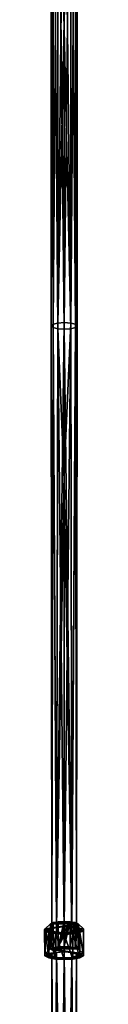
# Model space of a CAD drawing. Header units: millimetres. Extents: x -275 to 275, y -2132 to 836.
# Tile 41 of 83: x -6 to 6, y -19 to 286. Entities that reach past the tile are written whole.
import ezdxf

# ---------------------------------------------------------------- set-up
doc = ezdxf.new("R2010")
doc.units = ezdxf.units.MM
doc.header["$LTSCALE"] = 13.670324
for name, color, linetype in [('10', 7, 'CONTINUOUS'), ('11', 7, 'CONTINUOUS'), ('18', 7, 'CONTINUOUS'), ('19', 7, 'CONTINUOUS'), ('2', 7, 'CONTINUOUS'), ('20', 7, 'CONTINUOUS'), ('3', 7, 'CONTINUOUS'), ('4', 7, 'CONTINUOUS'), ('5', 7, 'CONTINUOUS'), ('6', 7, 'CONTINUOUS'), ('7', 7, 'CONTINUOUS'), ('8', 7, 'CONTINUOUS'), ('9', 7, 'CONTINUOUS')]:
    doc.layers.add(name, color=color, linetype=linetype)

msp = doc.modelspace()

# ---------------------------------------------------------------- linework, layer by layer
at = {"layer": '10', "linetype": 'CONTINUOUS'}
for points in [[(-3.46, 191.32, -1612.87), (-4, 190.8, -1610.93), (-3.46, 376.99, -1560.07), (-3.46, 191.32, -1612.87)], [(-4, 190.8, -1610.93), (-4, 376.41, -1558.16), (-3.46, 376.99, -1560.07), (-4, 190.8, -1610.93)], [(-4, 190.8, -1610.93), (-3.46, 190.28, -1609), (-4, 376.41, -1558.16), (-4, 190.8, -1610.93)], [(-3.46, 190.28, -1609), (-3.46, 375.83, -1556.24), (-4, 376.41, -1558.16), (-3.46, 190.28, -1609)], [(-2, 191.7, -1614.28), (-3.46, 191.32, -1612.87), (-2, 377.41, -1561.48), (-2, 191.7, -1614.28)], [(-3.46, 191.32, -1612.87), (-3.46, 376.99, -1560.07), (-2, 377.41, -1561.48), (-3.46, 191.32, -1612.87)], [(-3.46, 190.28, -1609), (-2, 189.9, -1607.59), (-3.46, 375.83, -1556.24), (-3.46, 190.28, -1609)], [(-2, 189.9, -1607.59), (-2, 375.41, -1554.84), (-3.46, 375.83, -1556.24), (-2, 189.9, -1607.59)], [(0, 377.56, -1561.99), (0, 284.8, -1589.11), (-2, 191.7, -1614.28), (0, 377.56, -1561.99)], [(0, 377.56, -1561.99), (-2, 191.7, -1614.28), (-2, 377.41, -1561.48), (0, 377.56, -1561.99)], [(0, 189.76, -1607.07), (0, 282.62, -1581.42), (-2, 375.41, -1554.84), (0, 189.76, -1607.07)], [(-2, 189.9, -1607.59), (0, 189.76, -1607.07), (-2, 375.41, -1554.84), (-2, 189.9, -1607.59)], [(0, 282.62, -1581.42), (0, 375.26, -1554.33), (-2, 375.41, -1554.84), (0, 282.62, -1581.42)], [(0, 284.8, -1589.11), (0, 191.84, -1614.8), (-2, 191.7, -1614.28), (0, 284.8, -1589.11)], [(-3.46, 191.32, -1612.87), (-3.8, 4.18, -1659.32), (-4, 190.8, -1610.93), (-3.46, 191.32, -1612.87)], [(-3.8, 4.18, -1659.32), (-3.8, 3.61, -1656.92), (-4, 190.8, -1610.93), (-3.8, 4.18, -1659.32)], [(-4, 190.8, -1610.93), (-3.8, 3.61, -1656.92), (-3.46, 190.28, -1609), (-4, 190.8, -1610.93)], [(-2.35, 4.64, -1661.27), (-3.8, 4.18, -1659.32), (-3.46, 191.32, -1612.87), (-2.35, 4.64, -1661.27)], [(-3.8, 3.61, -1656.92), (-2.35, 3.15, -1654.97), (-3.46, 190.28, -1609), (-3.8, 3.61, -1656.92)], [(-2, 191.7, -1614.28), (-2.35, 4.64, -1661.27), (-3.46, 191.32, -1612.87), (-2, 191.7, -1614.28)], [(-3.46, 190.28, -1609), (-2.35, 3.15, -1654.97), (-2, 189.9, -1607.59), (-3.46, 190.28, -1609)], [(-2.35, 4.64, -1661.27), (0, 191.84, -1614.8), (0, 145.21, -1627.12), (-2.35, 4.64, -1661.27)], [(0, 191.84, -1614.8), (-2.35, 4.64, -1661.27), (-2, 191.7, -1614.28), (0, 191.84, -1614.8)], [(-2.35, 3.15, -1654.97), (0, 2.97, -1654.23), (-2, 189.9, -1607.59), (-2.35, 3.15, -1654.97)], [(0, 2.97, -1654.23), (0, 143.2, -1619.38), (-2, 189.9, -1607.59), (0, 2.97, -1654.23)], [(0, 143.2, -1619.38), (0, 189.76, -1607.07), (-2, 189.9, -1607.59), (0, 143.2, -1619.38)], [(0, 4.81, -1662.01), (-2.35, 4.64, -1661.27), (0, 145.21, -1627.12), (0, 4.81, -1662.01)]]:
    msp.add_3dface(points, dxfattribs=at)
at = {"layer": '11', "linetype": 'CONTINUOUS'}
for points in [[(0, -2.97, -1663.85), (0, -146.25, -1695.87), (-2.35, -3.15, -1663.11), (0, -2.97, -1663.85)], [(-3.81, -4.18, -1658.76), (-3.8, -3.61, -1661.16), (-3.8, -218.7, -1707.95), (-3.81, -4.18, -1658.76)], [(-2.35, -4.64, -1656.81), (-3.81, -4.18, -1658.76), (-3.81, -219.18, -1705.53), (-2.35, -4.64, -1656.81)], [(-3.81, -219.18, -1705.53), (-3.81, -4.18, -1658.76), (-3.8, -218.7, -1707.95), (-3.81, -219.18, -1705.53)], [(-2.35, -219.58, -1703.56), (-2.35, -4.64, -1656.81), (-3.81, -219.18, -1705.53), (-2.35, -219.58, -1703.56)], [(-3.8, -3.61, -1661.16), (-2.35, -3.15, -1663.11), (-2.35, -218.31, -1709.91), (-3.8, -3.61, -1661.16)], [(-3.8, -218.7, -1707.95), (-3.8, -3.61, -1661.16), (-2.35, -218.31, -1709.91), (-3.8, -218.7, -1707.95)], [(-2.35, -3.15, -1663.11), (0, -146.25, -1695.87), (-2.35, -218.31, -1709.91), (-2.35, -3.15, -1663.11)], [(0, -4.81, -1656.06), (-2.35, -4.64, -1656.81), (-2.35, -219.58, -1703.56), (0, -4.81, -1656.06)], [(0, -147.91, -1688.04), (0, -4.81, -1656.06), (-2.35, -219.58, -1703.56), (0, -147.91, -1688.04)]]:
    msp.add_3dface(points, dxfattribs=at)
at = {"layer": '18', "linetype": 'CONTINUOUS'}
for points in [[(-0.42, 3.04, -1670.01), (0, 3.22, -1669.99), (-0.42, 3.04, -1970.13), (-0.42, 3.04, -1670.01)], [(-0.42, 3.04, -1970.13), (0, 3.22, -1669.99), (0, 3.22, -1670.13), (-0.42, 3.04, -1970.13)], [(0, 3.22, -1970.13), (-0.42, 3.04, -1970.13), (0, 3.22, -1820.13), (0, 3.22, -1970.13)], [(0, 3.22, -1820.13), (-0.42, 3.04, -1970.13), (0, 3.22, -1670.13), (0, 3.22, -1820.13)], [(0, 3.22, -1669.99), (0.48, 2.98, -1670.02), (0, 3.22, -1670.13), (0, 3.22, -1669.99)], [(0, 3.22, -1670.13), (0.48, 2.98, -1670.02), (0.27, 3.16, -1670.13), (0, 3.22, -1670.13)], [(0.27, 3.16, -1670.13), (0.48, 2.98, -1670.02), (0.48, 2.98, -1670.13), (0.27, 3.16, -1670.13)], [(-0.6, 2.62, -1670.09), (-0.42, 3.04, -1670.01), (-0.6, 2.62, -1970.13), (-0.6, 2.62, -1670.09)], [(-0.6, 2.62, -1970.13), (-0.42, 3.04, -1670.01), (-0.42, 3.04, -1970.13), (-0.6, 2.62, -1970.13)], [(-0.42, 2.19, -1670.22), (-0.6, 2.62, -1670.09), (-0.42, 2.19, -1970.13), (-0.42, 2.19, -1670.22)], [(-0.42, 2.19, -1970.13), (-0.6, 2.62, -1670.09), (-0.6, 2.62, -1970.13), (-0.42, 2.19, -1970.13)], [(0, 2.02, -1670.28), (-0.42, 2.19, -1670.22), (0, 2.02, -1820.2), (0, 2.02, -1670.28)], [(0, 2.02, -1820.2), (-0.42, 2.19, -1670.22), (0, 2.02, -1970.13), (0, 2.02, -1820.2)], [(0, 2.02, -1970.13), (-0.42, 2.19, -1670.22), (-0.42, 2.19, -1970.13), (0, 2.02, -1970.13)], [(0.48, 2.98, -1670.02), (0.58, 2.45, -1670.13), (0.59, 2.73, -1670.13), (0.48, 2.98, -1670.02)], [(0.48, 2.98, -1670.13), (0.48, 2.98, -1670.02), (0.59, 2.73, -1670.13), (0.48, 2.98, -1670.13)]]:
    msp.add_3dface(points, dxfattribs=at)
at = {"layer": '19', "linetype": 'CONTINUOUS'}
for points in [[(0, 3.22, -1970.13), (0, 3.22, -1820.13), (0.27, 3.16, -1670.13), (0, 3.22, -1970.13)], [(0, 3.22, -1970.13), (0.27, 3.16, -1670.13), (0.42, 3.04, -1970.13), (0, 3.22, -1970.13)], [(0, 3.22, -1820.13), (0, 3.22, -1670.13), (0.27, 3.16, -1670.13), (0, 3.22, -1820.13)], [(0.27, 3.16, -1670.13), (0.48, 2.98, -1670.13), (0.42, 3.04, -1970.13), (0.27, 3.16, -1670.13)], [(0.35, 2.13, -1670.23), (0, 2.02, -1670.28), (0.42, 2.19, -1970.13), (0.35, 2.13, -1670.23)], [(0, 2.02, -1670.28), (0, 2.02, -1820.2), (0.42, 2.19, -1970.13), (0, 2.02, -1670.28)], [(0, 2.02, -1820.2), (0, 2.02, -1970.13), (0.42, 2.19, -1970.13), (0, 2.02, -1820.2)], [(0.58, 2.45, -1670.13), (0.35, 2.13, -1670.23), (0.42, 2.19, -1970.13), (0.58, 2.45, -1670.13)], [(0.48, 2.98, -1670.13), (0.59, 2.73, -1670.13), (0.42, 3.04, -1970.13), (0.48, 2.98, -1670.13)], [(0.42, 3.04, -1970.13), (0.59, 2.73, -1670.13), (0.6, 2.62, -1970.13), (0.42, 3.04, -1970.13)], [(0.6, 2.62, -1970.13), (0.58, 2.45, -1670.13), (0.42, 2.19, -1970.13), (0.6, 2.62, -1970.13)], [(0.59, 2.73, -1670.13), (0.58, 2.45, -1670.13), (0.6, 2.62, -1970.13), (0.59, 2.73, -1670.13)]]:
    msp.add_3dface(points, dxfattribs=at)
at = {"layer": '2', "linetype": 'CONTINUOUS'}
for points in [[(0, 377.56, -1561.99), (2, 377.41, -1561.48), (0, 284.8, -1589.11), (0, 377.56, -1561.99)], [(2, 191.7, -1614.28), (0, 191.84, -1614.8), (2, 377.41, -1561.48), (2, 191.7, -1614.28)], [(2, 377.41, -1561.48), (0, 191.84, -1614.8), (0, 284.8, -1589.11), (2, 377.41, -1561.48)], [(2, 189.9, -1607.59), (2, 375.41, -1554.84), (0, 375.26, -1554.33), (2, 189.9, -1607.59)], [(2, 189.9, -1607.59), (0, 375.26, -1554.33), (0, 282.62, -1581.42), (2, 189.9, -1607.59)], [(2, 191.7, -1614.28), (2, 377.41, -1561.48), (3.46, 376.99, -1560.07), (2, 191.7, -1614.28)], [(3.46, 191.32, -1612.87), (2, 191.7, -1614.28), (3.46, 376.99, -1560.07), (3.46, 191.32, -1612.87)], [(3.46, 190.28, -1609), (3.46, 375.83, -1556.24), (2, 375.41, -1554.84), (3.46, 190.28, -1609)], [(2, 189.9, -1607.59), (3.46, 190.28, -1609), (2, 375.41, -1554.84), (2, 189.9, -1607.59)], [(3.46, 191.32, -1612.87), (3.46, 376.99, -1560.07), (4, 376.41, -1558.16), (3.46, 191.32, -1612.87)], [(4, 190.8, -1610.93), (3.46, 191.32, -1612.87), (4, 376.41, -1558.16), (4, 190.8, -1610.93)], [(4, 190.8, -1610.93), (4, 376.41, -1558.16), (3.46, 375.83, -1556.24), (4, 190.8, -1610.93)], [(3.46, 190.28, -1609), (4, 190.8, -1610.93), (3.46, 375.83, -1556.24), (3.46, 190.28, -1609)], [(0, 189.76, -1607.07), (2, 189.9, -1607.59), (0, 282.62, -1581.42), (0, 189.76, -1607.07)], [(0, 191.84, -1614.8), (2, 191.7, -1614.28), (0, 145.21, -1627.12), (0, 191.84, -1614.8)], [(2.35, 4.64, -1661.27), (0, 4.81, -1662.01), (2, 191.7, -1614.28), (2.35, 4.64, -1661.27)], [(2, 191.7, -1614.28), (0, 4.81, -1662.01), (0, 145.21, -1627.12), (2, 191.7, -1614.28)], [(0, 189.76, -1607.07), (2.35, 3.15, -1654.97), (2, 189.9, -1607.59), (0, 189.76, -1607.07)], [(0, 143.2, -1619.38), (2.35, 3.15, -1654.97), (0, 189.76, -1607.07), (0, 143.2, -1619.38)], [(3.46, 191.32, -1612.87), (2.35, 4.64, -1661.27), (2, 191.7, -1614.28), (3.46, 191.32, -1612.87)], [(2, 189.9, -1607.59), (2.35, 3.15, -1654.97), (3.46, 190.28, -1609), (2, 189.9, -1607.59)], [(3.8, 4.18, -1659.32), (2.35, 4.64, -1661.27), (3.46, 191.32, -1612.87), (3.8, 4.18, -1659.32)], [(2.35, 3.15, -1654.97), (3.8, 3.61, -1656.92), (3.46, 190.28, -1609), (2.35, 3.15, -1654.97)], [(4, 190.8, -1610.93), (3.8, 4.18, -1659.32), (3.46, 191.32, -1612.87), (4, 190.8, -1610.93)], [(3.46, 190.28, -1609), (3.8, 3.61, -1656.92), (4, 190.8, -1610.93), (3.46, 190.28, -1609)], [(3.8, 3.61, -1656.92), (3.8, 4.18, -1659.32), (4, 190.8, -1610.93), (3.8, 3.61, -1656.92)], [(0, 2.97, -1654.23), (2.35, 3.15, -1654.97), (0, 143.2, -1619.38), (0, 2.97, -1654.23)]]:
    msp.add_3dface(points, dxfattribs=at)
at = {"layer": '20', "linetype": 'CONTINUOUS'}
for points in [[(0, 2.02, -1970.13), (-0.42, 2.19, -1970.13), (0, 3.22, -1970.13), (0, 2.02, -1970.13)], [(-0.42, 2.19, -1970.13), (-0.42, 3.04, -1970.13), (0, 3.22, -1970.13), (-0.42, 2.19, -1970.13)], [(0, 2.02, -1970.13), (0, 3.22, -1970.13), (0.42, 3.04, -1970.13), (0, 2.02, -1970.13)], [(-0.42, 2.19, -1970.13), (-0.6, 2.62, -1970.13), (-0.42, 3.04, -1970.13), (-0.42, 2.19, -1970.13)], [(0, 2.02, -1970.13), (0.42, 3.04, -1970.13), (0.42, 2.19, -1970.13), (0, 2.02, -1970.13)], [(0.42, 3.04, -1970.13), (0.6, 2.62, -1970.13), (0.42, 2.19, -1970.13), (0.42, 3.04, -1970.13)]]:
    msp.add_3dface(points, dxfattribs=at)
at = {"layer": '3', "linetype": 'CONTINUOUS'}
for points in [[(0, -146.25, -1695.87), (0, -2.97, -1663.85), (2.35, -218.31, -1709.91), (0, -146.25, -1695.87)], [(2.35, -218.31, -1709.91), (0, -2.97, -1663.85), (2.35, -3.15, -1663.11), (2.35, -218.31, -1709.91)], [(2.35, -219.58, -1703.56), (2.35, -4.64, -1656.8), (0, -147.91, -1688.04), (2.35, -219.58, -1703.56)], [(2.35, -4.64, -1656.8), (0, -4.81, -1656.06), (0, -147.91, -1688.04), (2.35, -4.64, -1656.8)], [(2.35, -218.31, -1709.91), (2.35, -3.15, -1663.11), (3.81, -218.7, -1707.95), (2.35, -218.31, -1709.91)], [(2.35, -3.15, -1663.11), (3.81, -3.61, -1661.16), (3.81, -218.7, -1707.95), (2.35, -3.15, -1663.11)], [(3.8, -219.19, -1705.52), (3.8, -4.18, -1658.75), (2.35, -219.58, -1703.56), (3.8, -219.19, -1705.52)], [(3.8, -4.18, -1658.75), (2.35, -4.64, -1656.8), (2.35, -219.58, -1703.56), (3.8, -4.18, -1658.75)], [(3.81, -218.7, -1707.95), (3.81, -3.61, -1661.16), (3.8, -219.19, -1705.52), (3.81, -218.7, -1707.95)], [(3.81, -3.61, -1661.16), (3.8, -4.18, -1658.75), (3.8, -219.19, -1705.52), (3.81, -3.61, -1661.16)]]:
    msp.add_3dface(points, dxfattribs=at)
at = {"layer": '4', "linetype": 'CONTINUOUS'}
for points in [[(-3.4, 6.14, -1667.65), (-4.27, 5.75, -1665.97), (3.4, 6.14, -1667.65), (-3.4, 6.14, -1667.65)], [(-4.27, 5.75, -1665.97), (4.27, 5.75, -1665.97), (3.4, 6.14, -1667.65), (-4.27, 5.75, -1665.97)], [(-1.88, 6.41, -1668.8), (-3.4, 6.14, -1667.65), (1.88, 6.41, -1668.8), (-1.88, 6.41, -1668.8)], [(-3.4, 6.14, -1667.65), (3.4, 6.14, -1667.65), (1.88, 6.41, -1668.8), (-3.4, 6.14, -1667.65)], [(0, 6.51, -1669.21), (-1.88, 6.41, -1668.8), (1.88, 6.41, -1668.8), (0, 6.51, -1669.21)], [(-5.92, 4.23, -1659.56), (-6.1, 3.89, -1658.12), (-3.8, 4.18, -1659.32), (-5.92, 4.23, -1659.56)], [(-3.8, 4.18, -1659.32), (-6.1, 3.89, -1658.12), (-3.8, 3.61, -1656.92), (-3.8, 4.18, -1659.32)], [(-6.1, 3.89, -1658.12), (-5.92, 3.55, -1656.68), (-3.8, 3.61, -1656.92), (-6.1, 3.89, -1658.12)], [(4.27, 5.75, -1665.97), (-4.27, 5.75, -1665.97), (-5.92, 4.23, -1659.56), (4.27, 5.75, -1665.97)], [(4.27, 5.75, -1665.97), (-5.92, 4.23, -1659.56), (-2.35, 4.64, -1661.27), (4.27, 5.75, -1665.97)], [(-2.35, 4.64, -1661.27), (-5.92, 4.23, -1659.56), (-3.8, 4.18, -1659.32), (-2.35, 4.64, -1661.27)], [(-3.8, 3.61, -1656.92), (-5.92, 3.55, -1656.68), (-2.35, 3.15, -1654.97), (-3.8, 3.61, -1656.92)], [(-5.92, 3.55, -1656.68), (-4.72, 3, -1654.35), (-2.35, 3.15, -1654.97), (-5.92, 3.55, -1656.68)], [(-4.72, 3, -1654.35), (0, 2.97, -1654.23), (-2.35, 3.15, -1654.97), (-4.72, 3, -1654.35)], [(0, 4.81, -1662.01), (4.27, 5.75, -1665.97), (-2.35, 4.64, -1661.27), (0, 4.81, -1662.01)], [(2.35, 4.64, -1661.27), (4.27, 5.75, -1665.97), (0, 4.81, -1662.01), (2.35, 4.64, -1661.27)], [(0, 2.97, -1654.23), (4.81, 3.03, -1654.47), (2.35, 3.15, -1654.97), (0, 2.97, -1654.23)], [(5.92, 4.23, -1659.56), (4.27, 5.75, -1665.97), (2.35, 4.64, -1661.27), (5.92, 4.23, -1659.56)], [(3.8, 4.18, -1659.32), (5.92, 4.23, -1659.56), (2.35, 4.64, -1661.27), (3.8, 4.18, -1659.32)], [(2.35, 3.15, -1654.97), (5.97, 3.6, -1656.89), (3.8, 3.61, -1656.92), (2.35, 3.15, -1654.97)], [(4.81, 3.03, -1654.47), (5.97, 3.6, -1656.89), (2.35, 3.15, -1654.97), (4.81, 3.03, -1654.47)], [(5.97, 3.6, -1656.89), (5.92, 4.23, -1659.56), (3.8, 3.61, -1656.92), (5.97, 3.6, -1656.89)], [(3.8, 3.61, -1656.92), (5.92, 4.23, -1659.56), (3.8, 4.18, -1659.32), (3.8, 3.61, -1656.92)], [(-4.72, 3, -1654.35), (-2.61, 2.63, -1652.75), (0, 2.97, -1654.23), (-4.72, 3, -1654.35)], [(-2.61, 2.63, -1652.75), (2.68, 2.63, -1652.78), (0, 2.97, -1654.23), (-2.61, 2.63, -1652.75)], [(0, 2.49, -1652.18), (2.68, 2.63, -1652.78), (-2.61, 2.63, -1652.75), (0, 2.49, -1652.18)], [(2.68, 2.63, -1652.78), (4.81, 3.03, -1654.47), (0, 2.97, -1654.23), (2.68, 2.63, -1652.78)]]:
    msp.add_3dface(points, dxfattribs=at)
at = {"layer": '5', "linetype": 'CONTINUOUS'}
for points in [[(-3.4, -1.64, -1669.49), (-4.27, -2.04, -1667.81), (-3.4, 6.14, -1667.65), (-3.4, -1.64, -1669.49)], [(-3.4, 6.14, -1667.65), (-4.27, -2.04, -1667.81), (-4.27, 5.75, -1665.97), (-3.4, 6.14, -1667.65)], [(-1.88, -1.37, -1670.64), (-3.4, -1.64, -1669.49), (-1.88, 6.41, -1668.8), (-1.88, -1.37, -1670.64)], [(-1.88, 6.41, -1668.8), (-3.4, -1.64, -1669.49), (-3.4, 6.14, -1667.65), (-1.88, 6.41, -1668.8)], [(0, 6.51, -1669.21), (-1.88, -1.37, -1670.64), (-1.88, 6.41, -1668.8), (0, 6.51, -1669.21)], [(-1.88, -1.37, -1670.64), (0, 6.51, -1669.21), (-0.6, 2.62, -1670.09), (-1.88, -1.37, -1670.64)], [(-0.6, 2.62, -1670.09), (0, 6.51, -1669.21), (-0.42, 3.04, -1670.01), (-0.6, 2.62, -1670.09)], [(-0.42, 3.04, -1670.01), (0, 6.51, -1669.21), (0, 3.22, -1669.99), (-0.42, 3.04, -1670.01)], [(0, 6.51, -1669.21), (1.88, 6.41, -1668.8), (0, 3.22, -1669.99), (0, 6.51, -1669.21)], [(1.88, -1.37, -1670.64), (0, -1.27, -1671.05), (1.88, 6.41, -1668.8), (1.88, -1.37, -1670.64)], [(1.88, 6.41, -1668.8), (0, -1.27, -1671.05), (0.58, 2.45, -1670.13), (1.88, 6.41, -1668.8)], [(0, 3.22, -1669.99), (1.88, 6.41, -1668.8), (0.48, 2.98, -1670.02), (0, 3.22, -1669.99)], [(0.48, 2.98, -1670.02), (1.88, 6.41, -1668.8), (0.58, 2.45, -1670.13), (0.48, 2.98, -1670.02)], [(3.4, 6.14, -1667.65), (1.88, -1.37, -1670.64), (1.88, 6.41, -1668.8), (3.4, 6.14, -1667.65)], [(3.4, -1.64, -1669.49), (1.88, -1.37, -1670.64), (3.4, 6.14, -1667.65), (3.4, -1.64, -1669.49)], [(4.27, 5.75, -1665.97), (3.4, -1.64, -1669.49), (3.4, 6.14, -1667.65), (4.27, 5.75, -1665.97)], [(4.27, -2.04, -1667.81), (3.4, -1.64, -1669.49), (4.27, 5.75, -1665.97), (4.27, -2.04, -1667.81)], [(-0.42, 2.19, -1670.22), (-1.88, -1.37, -1670.64), (-0.6, 2.62, -1670.09), (-0.42, 2.19, -1670.22)], [(0, 2.02, -1670.28), (-1.88, -1.37, -1670.64), (-0.42, 2.19, -1670.22), (0, 2.02, -1670.28)], [(0, -1.27, -1671.05), (-1.88, -1.37, -1670.64), (0, 2.02, -1670.28), (0, -1.27, -1671.05)], [(0.58, 2.45, -1670.13), (0, -1.27, -1671.05), (0.35, 2.13, -1670.23), (0.58, 2.45, -1670.13)], [(0, -1.27, -1671.05), (0, 2.02, -1670.28), (0.35, 2.13, -1670.23), (0, -1.27, -1671.05)]]:
    msp.add_3dface(points, dxfattribs=at)
at = {"layer": '6', "linetype": 'CONTINUOUS'}
for points in [[(-4.27, 5.75, -1665.97), (-4.27, -2.04, -1667.81), (-5.92, 4.23, -1659.56), (-4.27, 5.75, -1665.97)], [(-4.27, -2.04, -1667.81), (-5.92, -3.55, -1661.4), (-5.92, 4.23, -1659.56), (-4.27, -2.04, -1667.81)]]:
    msp.add_3dface(points, dxfattribs=at)
at = {"layer": '7', "linetype": 'CONTINUOUS'}
for points in [[(-5.97, -4.18, -1658.73), (-6.1, 3.89, -1658.12), (-5.92, 4.23, -1659.56), (-5.97, -4.18, -1658.73)], [(-5.97, -4.18, -1658.73), (-5.92, 3.55, -1656.68), (-6.1, 3.89, -1658.12), (-5.97, -4.18, -1658.73)], [(-5.92, -3.55, -1661.4), (-5.97, -4.18, -1658.73), (-5.92, 4.23, -1659.56), (-5.92, -3.55, -1661.4)], [(-5.97, -4.18, -1658.73), (-4.81, -4.76, -1656.3), (-5.92, 3.55, -1656.68), (-5.97, -4.18, -1658.73)], [(-4.81, -4.76, -1656.3), (-4.72, 3, -1654.35), (-5.92, 3.55, -1656.68), (-4.81, -4.76, -1656.3)], [(5.97, -4.18, -1658.73), (5.97, 3.6, -1656.89), (4.81, 3.03, -1654.47), (5.97, -4.18, -1658.73)], [(5.92, -3.55, -1661.4), (5.92, 4.23, -1659.56), (5.97, 3.6, -1656.89), (5.92, -3.55, -1661.4)], [(5.97, -4.18, -1658.73), (5.92, -3.55, -1661.4), (5.97, 3.6, -1656.89), (5.97, -4.18, -1658.73)], [(-4.81, -4.76, -1656.3), (-2.68, -5.15, -1654.62), (-4.72, 3, -1654.35), (-4.81, -4.76, -1656.3)], [(-2.68, -5.15, -1654.62), (-2.61, 2.63, -1652.75), (-4.72, 3, -1654.35), (-2.68, -5.15, -1654.62)], [(-2.68, -5.15, -1654.62), (0, -5.29, -1654.02), (-2.61, 2.63, -1652.75), (-2.68, -5.15, -1654.62)], [(0, -5.29, -1654.02), (0, 2.49, -1652.18), (-2.61, 2.63, -1652.75), (0, -5.29, -1654.02)], [(2.68, -5.15, -1654.62), (2.68, 2.63, -1652.78), (0, 2.49, -1652.18), (2.68, -5.15, -1654.62)], [(0, -5.29, -1654.02), (2.68, -5.15, -1654.62), (0, 2.49, -1652.18), (0, -5.29, -1654.02)], [(4.81, -4.76, -1656.3), (4.81, 3.03, -1654.47), (2.68, 2.63, -1652.78), (4.81, -4.76, -1656.3)], [(2.68, -5.15, -1654.62), (4.81, -4.76, -1656.3), (2.68, 2.63, -1652.78), (2.68, -5.15, -1654.62)], [(4.81, -4.76, -1656.3), (5.97, -4.18, -1658.73), (4.81, 3.03, -1654.47), (4.81, -4.76, -1656.3)]]:
    msp.add_3dface(points, dxfattribs=at)
at = {"layer": '8', "linetype": 'CONTINUOUS'}
for points in [[(5.92, -3.55, -1661.4), (4.27, -2.04, -1667.81), (4.27, 5.75, -1665.97), (5.92, -3.55, -1661.4)], [(5.92, -3.55, -1661.4), (4.27, 5.75, -1665.97), (5.92, 4.23, -1659.56), (5.92, -3.55, -1661.4)]]:
    msp.add_3dface(points, dxfattribs=at)
at = {"layer": '9', "linetype": 'CONTINUOUS'}
for points in [[(-5.92, -3.55, -1661.4), (-4.27, -2.04, -1667.81), (-2.35, -3.15, -1663.11), (-5.92, -3.55, -1661.4)], [(-3.4, -1.64, -1669.49), (4.27, -2.04, -1667.81), (-4.27, -2.04, -1667.81), (-3.4, -1.64, -1669.49)], [(2.35, -3.15, -1663.11), (0, -2.97, -1663.85), (-4.27, -2.04, -1667.81), (2.35, -3.15, -1663.11)], [(-4.27, -2.04, -1667.81), (0, -2.97, -1663.85), (-2.35, -3.15, -1663.11), (-4.27, -2.04, -1667.81)], [(2.35, -3.15, -1663.11), (-4.27, -2.04, -1667.81), (5.92, -3.55, -1661.4), (2.35, -3.15, -1663.11)], [(-4.27, -2.04, -1667.81), (4.27, -2.04, -1667.81), (5.92, -3.55, -1661.4), (-4.27, -2.04, -1667.81)], [(-1.88, -1.37, -1670.64), (3.4, -1.64, -1669.49), (-3.4, -1.64, -1669.49), (-1.88, -1.37, -1670.64)], [(3.4, -1.64, -1669.49), (4.27, -2.04, -1667.81), (-3.4, -1.64, -1669.49), (3.4, -1.64, -1669.49)], [(0, -1.27, -1671.05), (1.88, -1.37, -1670.64), (-1.88, -1.37, -1670.64), (0, -1.27, -1671.05)], [(1.88, -1.37, -1670.64), (3.4, -1.64, -1669.49), (-1.88, -1.37, -1670.64), (1.88, -1.37, -1670.64)], [(-5.97, -4.18, -1658.73), (-5.92, -3.55, -1661.4), (-3.81, -4.18, -1658.76), (-5.97, -4.18, -1658.73)], [(-4.81, -4.76, -1656.3), (-5.97, -4.18, -1658.73), (-2.35, -4.64, -1656.81), (-4.81, -4.76, -1656.3)], [(-2.35, -4.64, -1656.81), (-5.97, -4.18, -1658.73), (-3.81, -4.18, -1658.76), (-2.35, -4.64, -1656.81)], [(-3.8, -3.61, -1661.16), (-5.92, -3.55, -1661.4), (-2.35, -3.15, -1663.11), (-3.8, -3.61, -1661.16)], [(-3.81, -4.18, -1658.76), (-5.92, -3.55, -1661.4), (-3.8, -3.61, -1661.16), (-3.81, -4.18, -1658.76)], [(0, -4.81, -1656.06), (-4.81, -4.76, -1656.3), (-2.35, -4.64, -1656.81), (0, -4.81, -1656.06)], [(-4.81, -4.76, -1656.3), (0, -4.81, -1656.06), (2.68, -5.15, -1654.62), (-4.81, -4.76, -1656.3)], [(-2.68, -5.15, -1654.62), (-4.81, -4.76, -1656.3), (2.68, -5.15, -1654.62), (-2.68, -5.15, -1654.62)], [(0, -5.29, -1654.02), (-2.68, -5.15, -1654.62), (2.68, -5.15, -1654.62), (0, -5.29, -1654.02)], [(0, -4.81, -1656.06), (2.35, -4.64, -1656.8), (4.81, -4.76, -1656.3), (0, -4.81, -1656.06)], [(2.68, -5.15, -1654.62), (0, -4.81, -1656.06), (4.81, -4.76, -1656.3), (2.68, -5.15, -1654.62)], [(3.81, -3.61, -1661.16), (2.35, -3.15, -1663.11), (5.92, -3.55, -1661.4), (3.81, -3.61, -1661.16)], [(2.35, -4.64, -1656.8), (3.8, -4.18, -1658.75), (5.97, -4.18, -1658.73), (2.35, -4.64, -1656.8)], [(4.81, -4.76, -1656.3), (2.35, -4.64, -1656.8), (5.97, -4.18, -1658.73), (4.81, -4.76, -1656.3)], [(3.8, -4.18, -1658.75), (3.81, -3.61, -1661.16), (5.97, -4.18, -1658.73), (3.8, -4.18, -1658.75)], [(5.97, -4.18, -1658.73), (3.81, -3.61, -1661.16), (5.92, -3.55, -1661.4), (5.97, -4.18, -1658.73)]]:
    msp.add_3dface(points, dxfattribs=at)

doc.saveas('drawing.dxf')
